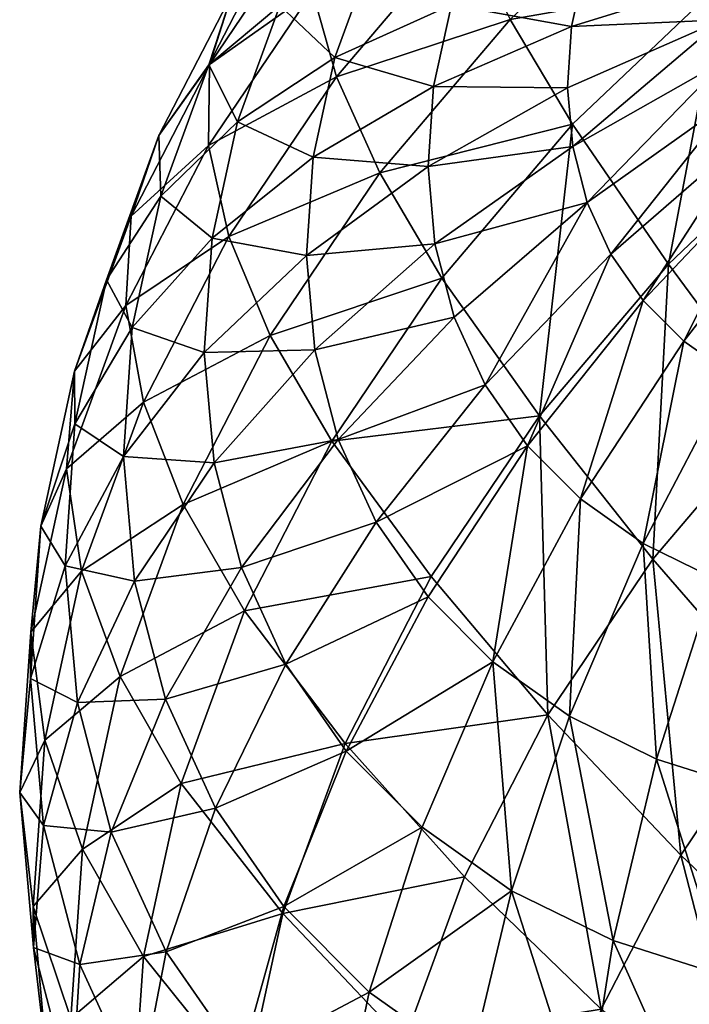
# Model space of a CAD drawing. Header units: millimetres. Extents: x 0 to 1220, y 0 to 506.
# Tile 72 of 256: x 44 to 57, y 414 to 433. Entities that reach past the tile are written whole.
import ezdxf

# ---------------------------------------------------------------- set-up
doc = ezdxf.new("R2010")
doc.units = ezdxf.units.MM
doc.header["$LTSCALE"] = 25.4
doc.layers.get('0').update_dxf_attribs({"true_color": 0xff5454})

# ---------------------------------------------------------------- blocks, each defined once
blk = doc.blocks.new('TWIG-VI-9138.STL')
at = {"color": 7, "true_color": 0xffffff}
mesh = blk.add_polyface(dxfattribs=at)
corners = [(-523.047, 448.738, 643.832), (-520.106, 450.002, 639.522), (-522.582, 447.084, 640.563), (-520.656, 451.555, 642.826)]
mesh.append_faces([[corners[k] for k in face] for face in [(0, 1, 2), (1, 0, 3)]], dxfattribs={"vtx0": -1, "color": 7})
mesh = blk.add_polyface(dxfattribs=at)
corners = [(-524.606, 448.683, 651.883), (-523.13, 450.158, 647.239), (-525.039, 447.325, 648.477), (-522.829, 451.32, 650.731)]
mesh.append_faces([[corners[k] for k in face] for face in [(0, 1, 2), (1, 0, 3)]], dxfattribs={"vtx0": -1, "color": 7})
mesh = blk.add_polyface(dxfattribs=at)
corners = [(-519.22, 448.196, 636.426), (-515.124, 448.917, 632.859), (-518.012, 446.166, 633.588), (-516.341, 450.937, 635.7)]
mesh.append_faces([[corners[k] for k in face] for face in [(0, 1, 2), (1, 0, 3)]], dxfattribs={"vtx0": -1, "color": 7})
mesh = blk.add_polyface(dxfattribs=at)
corners = [(-523.676, 448.466, 659.797), (-523.768, 449.806, 655.3), (-525.052, 447.313, 656.57), (-522.538, 450.675, 658.671)]
mesh.append_faces([[corners[k] for k in face] for face in [(0, 1, 2), (1, 0, 3)]], dxfattribs={"vtx0": -1, "color": 7})
mesh = blk.add_polyface(dxfattribs=at)
corners = [(-525.039, 447.325, 648.477), (-523.047, 448.738, 643.832), (-525.059, 445.753, 645.136), (-523.13, 450.158, 647.239)]
mesh.append_faces([[corners[k] for k in face] for face in [(0, 1, 2), (1, 0, 3)]], dxfattribs={"vtx0": -1, "color": 7})
mesh = blk.add_polyface(dxfattribs=at)
corners = [(-520.359, 448.475, 666.763), (-521.91, 449.383, 662.907), (-522.614, 447.455, 664.023), (-519.784, 450.052, 665.851)]
mesh.append_faces([[corners[k] for k in face] for face in [(0, 1, 2), (1, 0, 3)]], dxfattribs={"vtx0": -1, "color": 7})
mesh = blk.add_polyface(dxfattribs=at)
corners = [(-522.582, 447.084, 640.563), (-519.22, 448.196, 636.426), (-521.743, 445.223, 637.487), (-520.106, 450.002, 639.522)]
mesh.append_faces([[corners[k] for k in face] for face in [(0, 1, 2), (1, 0, 3)]], dxfattribs={"vtx0": -1, "color": 7})
mesh = blk.add_polyface(dxfattribs=at)
corners = [(-525.052, 447.313, 656.57), (-524.606, 448.683, 651.883), (-526.017, 445.945, 653.279), (-523.768, 449.806, 655.3)]
mesh.append_faces([[corners[k] for k in face] for face in [(0, 1, 2), (1, 0, 3)]], dxfattribs={"vtx0": -1, "color": 7})
mesh = blk.add_polyface(dxfattribs=at)
corners = [(-515.063, 448.982, 672.044), (-517.769, 449.259, 669.276), (-518.032, 448.055, 670.053), (-514.886, 449.793, 671.52)]
mesh.append_faces([[corners[k] for k in face] for face in [(0, 1, 2), (1, 0, 3)]], dxfattribs={"vtx0": -1, "color": 7})
mesh = blk.add_polyface(dxfattribs=at)
corners = [(-522.614, 447.455, 664.023), (-523.676, 448.466, 659.797), (-524.498, 446.214, 661.1), (-521.91, 449.383, 662.907)]
mesh.append_faces([[corners[k] for k in face] for face in [(0, 1, 2), (1, 0, 3)]], dxfattribs={"vtx0": -1, "color": 7})
mesh = blk.add_polyface(dxfattribs=at)
corners = [(-518.032, 448.055, 670.053), (-520.359, 448.475, 666.763), (-520.703, 446.897, 667.783), (-517.769, 449.259, 669.276)]
mesh.append_faces([[corners[k] for k in face] for face in [(0, 1, 2), (1, 0, 3)]], dxfattribs={"vtx0": -1, "color": 7})
mesh = blk.add_polyface(dxfattribs=at)
corners = [(-515.118, 448.185, 672.613), (-518.032, 448.055, 670.053), (-518.113, 446.872, 670.898), (-515.063, 448.982, 672.044)]
mesh.append_faces([[corners[k] for k in face] for face in [(0, 1, 2), (1, 0, 3)]], dxfattribs={"vtx0": -1, "color": 7})
mesh = blk.add_polyface(dxfattribs=at)
corners = [(-515.124, 448.917, 632.859), (-516.16, 443.453, 630.508), (-518.012, 446.166, 633.588), (-513.317, 446.161, 629.79)]
mesh.append_faces([[corners[k] for k in face] for face in [(0, 1, 2), (1, 0, 3)]], dxfattribs={"vtx0": -1, "color": 7})
mesh = blk.add_polyface(dxfattribs=at)
corners = [(-526.017, 445.945, 653.279), (-525.039, 447.325, 648.477), (-526.554, 444.383, 649.977), (-524.606, 448.683, 651.883)]
mesh.append_faces([[corners[k] for k in face] for face in [(0, 1, 2), (1, 0, 3)]], dxfattribs={"vtx0": -1, "color": 7})
mesh = blk.add_polyface(dxfattribs=at)
corners = [(-525.059, 445.753, 645.136), (-522.582, 447.084, 640.563), (-524.666, 443.993, 641.915), (-523.047, 448.738, 643.832)]
mesh.append_faces([[corners[k] for k in face] for face in [(0, 1, 2), (1, 0, 3)]], dxfattribs={"vtx0": -1, "color": 7})
mesh = blk.add_polyface(dxfattribs=at)
corners = [(-524.498, 446.214, 661.1), (-525.052, 447.313, 656.57), (-525.979, 444.773, 658.04), (-523.676, 448.466, 659.797)]
mesh.append_faces([[corners[k] for k in face] for face in [(0, 1, 2), (1, 0, 3)]], dxfattribs={"vtx0": -1, "color": 7})
mesh = blk.add_polyface(dxfattribs=at)
corners = [(-520.703, 446.897, 667.783), (-522.614, 447.455, 664.023), (-523.035, 445.524, 665.27), (-520.359, 448.475, 666.763)]
mesh.append_faces([[corners[k] for k in face] for face in [(0, 1, 2), (1, 0, 3)]], dxfattribs={"vtx0": -1, "color": 7})
mesh = blk.add_polyface(dxfattribs=at)
corners = [(-521.743, 445.223, 637.487), (-518.012, 446.166, 633.588), (-520.543, 443.184, 634.652), (-519.22, 448.196, 636.426)]
mesh.append_faces([[corners[k] for k in face] for face in [(0, 1, 2), (1, 0, 3)]], dxfattribs={"vtx0": -1, "color": 7})
mesh = blk.add_polyface(dxfattribs=at)
corners = [(-518.113, 446.872, 670.898), (-520.703, 446.897, 667.783), (-520.81, 445.344, 668.892), (-518.032, 448.055, 670.053)]
mesh.append_faces([[corners[k] for k in face] for face in [(0, 1, 2), (1, 0, 3)]], dxfattribs={"vtx0": -1, "color": 7})
mesh = blk.add_polyface(dxfattribs=at)
corners = [(-518.011, 445.731, 671.796), (-515.118, 448.185, 672.613), (-518.113, 446.872, 670.898), (-515.049, 447.415, 673.218)]
mesh.append_faces([[corners[k] for k in face] for face in [(0, 1, 2), (1, 0, 3)]], dxfattribs={"vtx0": -1, "color": 7})
mesh = blk.add_polyface(dxfattribs=at)
corners = [(-523.035, 445.524, 665.27), (-524.498, 446.214, 661.1), (-524.989, 443.96, 662.556), (-522.614, 447.455, 664.023)]
mesh.append_faces([[corners[k] for k in face] for face in [(0, 1, 2), (1, 0, 3)]], dxfattribs={"vtx0": -1, "color": 7})
mesh = blk.add_polyface(dxfattribs=at)
corners = [(-525.979, 444.773, 658.04), (-526.017, 445.945, 653.279), (-527.035, 443.154, 654.894), (-525.052, 447.313, 656.57)]
mesh.append_faces([[corners[k] for k in face] for face in [(0, 1, 2), (1, 0, 3)]], dxfattribs={"vtx0": -1, "color": 7})
mesh = blk.add_polyface(dxfattribs=at)
corners = [(-526.554, 444.383, 649.977), (-525.059, 445.753, 645.136), (-526.656, 442.653, 646.717), (-525.039, 447.325, 648.477)]
mesh.append_faces([[corners[k] for k in face] for face in [(0, 1, 2), (1, 0, 3)]], dxfattribs={"vtx0": -1, "color": 7})
mesh = blk.add_polyface(dxfattribs=at)
corners = [(-517.729, 444.65, 672.731), (-515.049, 447.415, 673.218), (-518.011, 445.731, 671.796), (-514.859, 446.688, 673.848)]
mesh.append_faces([[corners[k] for k in face] for face in [(0, 1, 2), (1, 0, 3)]], dxfattribs={"vtx0": -1, "color": 7})
mesh = blk.add_polyface(dxfattribs=at)
corners = [(-524.666, 443.993, 641.915), (-521.743, 445.223, 637.487), (-523.867, 442.072, 638.864), (-522.582, 447.084, 640.563)]
mesh.append_faces([[corners[k] for k in face] for face in [(0, 1, 2), (1, 0, 3)]], dxfattribs={"vtx0": -1, "color": 7})
mesh = blk.add_polyface(dxfattribs=at)
corners = [(-520.81, 445.344, 668.892), (-523.035, 445.524, 665.27), (-523.165, 443.625, 666.627), (-520.703, 446.897, 667.783)]
mesh.append_faces([[corners[k] for k in face] for face in [(0, 1, 2), (1, 0, 3)]], dxfattribs={"vtx0": -1, "color": 7})
mesh = blk.add_polyface(dxfattribs=at)
corners = [(-518.011, 445.731, 671.796), (-520.81, 445.344, 668.892), (-520.677, 443.846, 670.07), (-518.113, 446.872, 670.898)]
mesh.append_faces([[corners[k] for k in face] for face in [(0, 1, 2), (1, 0, 3)]], dxfattribs={"vtx0": -1, "color": 7})
mesh = blk.add_polyface(dxfattribs=at)
corners = [(-517.271, 443.651, 673.686), (-514.859, 446.688, 673.848), (-517.729, 444.65, 672.731), (-514.551, 446.014, 674.492)]
mesh.append_faces([[corners[k] for k in face] for face in [(0, 1, 2), (1, 0, 3)]], dxfattribs={"vtx0": -1, "color": 7})
mesh = blk.add_polyface(dxfattribs=at)
corners = [(-524.989, 443.96, 662.556), (-525.979, 444.773, 658.04), (-526.534, 442.229, 659.683), (-524.498, 446.214, 661.1)]
mesh.append_faces([[corners[k] for k in face] for face in [(0, 1, 2), (1, 0, 3)]], dxfattribs={"vtx0": -1, "color": 7})
mesh = blk.add_polyface(dxfattribs=at)
corners = [(-518.012, 446.166, 633.588), (-518.653, 440.516, 631.556), (-520.543, 443.184, 634.652), (-516.16, 443.453, 630.508)]
mesh.append_faces([[corners[k] for k in face] for face in [(0, 1, 2), (1, 0, 3)]], dxfattribs={"vtx0": -1, "color": 7})
mesh = blk.add_polyface(dxfattribs=at)
corners = [(-513.317, 446.161, 629.79), (-514.041, 440.588, 627.754), (-516.16, 443.453, 630.508), (-511.285, 443.214, 627.059)]
mesh.append_faces([[corners[k] for k in face] for face in [(0, 1, 2), (1, 0, 3)]], dxfattribs={"vtx0": -1, "color": 7})
mesh = blk.add_polyface(dxfattribs=at)
corners = [(-527.035, 443.154, 654.894), (-526.554, 444.383, 649.977), (-527.649, 441.384, 651.712), (-526.017, 445.945, 653.279)]
mesh.append_faces([[corners[k] for k in face] for face in [(0, 1, 2), (1, 0, 3)]], dxfattribs={"vtx0": -1, "color": 7})
mesh = blk.add_polyface(dxfattribs=at)
corners = [(-516.645, 442.751, 674.644), (-514.551, 446.014, 674.492), (-517.271, 443.651, 673.686), (-514.129, 445.407, 675.137)]
mesh.append_faces([[corners[k] for k in face] for face in [(0, 1, 2), (1, 0, 3)]], dxfattribs={"vtx0": -1, "color": 7})
mesh = blk.add_polyface(dxfattribs=at)
corners = [(-526.656, 442.653, 646.717), (-524.666, 443.993, 641.915), (-526.32, 440.782, 643.552), (-525.059, 445.753, 645.136)]
mesh.append_faces([[corners[k] for k in face] for face in [(0, 1, 2), (1, 0, 3)]], dxfattribs={"vtx0": -1, "color": 7})
mesh = blk.add_polyface(dxfattribs=at)
corners = [(-517.729, 444.65, 672.731), (-520.677, 443.846, 670.07), (-520.306, 442.429, 671.297), (-518.011, 445.731, 671.796)]
mesh.append_faces([[corners[k] for k in face] for face in [(0, 1, 2), (1, 0, 3)]], dxfattribs={"vtx0": -1, "color": 7})
mesh = blk.add_polyface(dxfattribs=at)
corners = [(-523.165, 443.625, 666.627), (-524.989, 443.96, 662.556), (-525.141, 441.743, 664.139), (-523.035, 445.524, 665.27)]
mesh.append_faces([[corners[k] for k in face] for face in [(0, 1, 2), (1, 0, 3)]], dxfattribs={"vtx0": -1, "color": 7})
mesh = blk.add_polyface(dxfattribs=at)
corners = [(-520.677, 443.846, 670.07), (-523.165, 443.625, 666.627), (-523.002, 441.793, 668.068), (-520.81, 445.344, 668.892)]
mesh.append_faces([[corners[k] for k in face] for face in [(0, 1, 2), (1, 0, 3)]], dxfattribs={"vtx0": -1, "color": 7})
mesh = blk.add_polyface(dxfattribs=at)
corners = [(-515.863, 441.965, 675.589), (-514.129, 445.407, 675.137), (-516.645, 442.751, 674.644), (-513.602, 444.878, 675.774)]
mesh.append_faces([[corners[k] for k in face] for face in [(0, 1, 2), (1, 0, 3)]], dxfattribs={"vtx0": -1, "color": 7})
mesh = blk.add_polyface(dxfattribs=at)
corners = [(-523.867, 442.072, 638.864), (-520.543, 443.184, 634.652), (-522.674, 440.023, 636.034), (-521.743, 445.223, 637.487)]
mesh.append_faces([[corners[k] for k in face] for face in [(0, 1, 2), (1, 0, 3)]], dxfattribs={"vtx0": -1, "color": 7})
mesh = blk.add_polyface(dxfattribs=at)
corners = [(-526.534, 442.229, 659.683), (-527.035, 443.154, 654.894), (-527.645, 440.36, 656.699), (-525.979, 444.773, 658.04)]
mesh.append_faces([[corners[k] for k in face] for face in [(0, 1, 2), (1, 0, 3)]], dxfattribs={"vtx0": -1, "color": 7})
mesh = blk.add_polyface(dxfattribs=at)
corners = [(-514.939, 441.308, 676.502), (-513.602, 444.878, 675.774), (-515.863, 441.965, 675.589), (-512.979, 444.435, 676.389)]
mesh.append_faces([[corners[k] for k in face] for face in [(0, 1, 2), (1, 0, 3)]], dxfattribs={"vtx0": -1, "color": 7})
mesh = blk.add_polyface(dxfattribs=at)
corners = [(-519.705, 441.118, 672.55), (-517.729, 444.65, 672.731), (-520.306, 442.429, 671.297), (-517.271, 443.651, 673.686)]
mesh.append_faces([[corners[k] for k in face] for face in [(0, 1, 2), (1, 0, 3)]], dxfattribs={"vtx0": -1, "color": 7})
mesh = blk.add_polyface(dxfattribs=at)
corners = [(-527.649, 441.384, 651.712), (-526.656, 442.653, 646.717), (-527.809, 439.492, 648.545), (-526.554, 444.383, 649.977)]
mesh.append_faces([[corners[k] for k in face] for face in [(0, 1, 2), (1, 0, 3)]], dxfattribs={"vtx0": -1, "color": 7})
mesh = blk.add_polyface(dxfattribs=at)
corners = [(-525.141, 441.743, 664.139), (-526.534, 442.229, 659.683), (-526.705, 439.728, 661.47), (-524.989, 443.96, 662.556)]
mesh.append_faces([[corners[k] for k in face] for face in [(0, 1, 2), (1, 0, 3)]], dxfattribs={"vtx0": -1, "color": 7})
mesh = blk.add_polyface(dxfattribs=at)
corners = [(-526.32, 440.782, 643.552), (-523.867, 442.072, 638.864), (-525.552, 438.8, 640.532), (-524.666, 443.993, 641.915)]
mesh.append_faces([[corners[k] for k in face] for face in [(0, 1, 2), (1, 0, 3)]], dxfattribs={"vtx0": -1, "color": 7})
mesh = blk.add_polyface(dxfattribs=at)
corners = [(-520.306, 442.429, 671.297), (-523.002, 441.793, 668.068), (-522.549, 440.06, 669.568), (-520.677, 443.846, 670.07)]
mesh.append_faces([[corners[k] for k in face] for face in [(0, 1, 2), (1, 0, 3)]], dxfattribs={"vtx0": -1, "color": 7})
mesh = blk.add_polyface(dxfattribs=at)
corners = [(-523.002, 441.793, 668.068), (-525.141, 441.743, 664.139), (-524.951, 439.604, 665.822), (-523.165, 443.625, 666.627)]
mesh.append_faces([[corners[k] for k in face] for face in [(0, 1, 2), (1, 0, 3)]], dxfattribs={"vtx0": -1, "color": 7})
mesh = blk.add_polyface(dxfattribs=at)
corners = [(-518.885, 439.937, 673.807), (-517.271, 443.651, 673.686), (-519.705, 441.118, 672.55), (-516.645, 442.751, 674.644)]
mesh.append_faces([[corners[k] for k in face] for face in [(0, 1, 2), (1, 0, 3)]], dxfattribs={"vtx0": -1, "color": 7})
mesh = blk.add_polyface(dxfattribs=at)
corners = [(-516.16, 443.453, 630.508), (-516.458, 437.741, 628.77), (-518.653, 440.516, 631.556), (-514.041, 440.588, 627.754)]
mesh.append_faces([[corners[k] for k in face] for face in [(0, 1, 2), (1, 0, 3)]], dxfattribs={"vtx0": -1, "color": 7})
mesh = blk.add_polyface(dxfattribs=at)
corners = [(-527.645, 440.36, 656.699), (-527.649, 441.384, 651.712), (-528.303, 438.382, 653.651), (-527.035, 443.154, 654.894)]
mesh.append_faces([[corners[k] for k in face] for face in [(0, 1, 2), (1, 0, 3)]], dxfattribs={"vtx0": -1, "color": 7})
mesh = blk.add_polyface(dxfattribs=at)
corners = [(-522.674, 440.023, 636.034), (-518.653, 440.516, 631.556), (-520.751, 437.404, 632.916), (-520.543, 443.184, 634.652)]
mesh.append_faces([[corners[k] for k in face] for face in [(0, 1, 2), (1, 0, 3)]], dxfattribs={"vtx0": -1, "color": 7})
mesh = blk.add_polyface(dxfattribs=at)
corners = [(-517.859, 438.906, 675.046), (-516.645, 442.751, 674.644), (-518.885, 439.937, 673.807), (-515.863, 441.965, 675.589)]
mesh.append_faces([[corners[k] for k in face] for face in [(0, 1, 2), (1, 0, 3)]], dxfattribs={"vtx0": -1, "color": 7})
mesh = blk.add_polyface(dxfattribs=at)
corners = [(-527.809, 439.492, 648.545), (-526.32, 440.782, 643.552), (-527.515, 437.508, 645.445), (-526.656, 442.653, 646.717)]
mesh.append_faces([[corners[k] for k in face] for face in [(0, 1, 2), (1, 0, 3)]], dxfattribs={"vtx0": -1, "color": 7})
mesh = blk.add_polyface(dxfattribs=at)
corners = [(-519.705, 441.118, 672.55), (-522.549, 440.06, 669.568), (-521.814, 438.456, 671.101), (-520.306, 442.429, 671.297)]
mesh.append_faces([[corners[k] for k in face] for face in [(0, 1, 2), (1, 0, 3)]], dxfattribs={"vtx0": -1, "color": 7})
mesh = blk.add_polyface(dxfattribs=at)
corners = [(-526.705, 439.728, 661.47), (-527.645, 440.36, 656.699), (-527.833, 437.612, 658.662), (-526.534, 442.229, 659.683)]
mesh.append_faces([[corners[k] for k in face] for face in [(0, 1, 2), (1, 0, 3)]], dxfattribs={"vtx0": -1, "color": 7})
mesh = blk.add_polyface(dxfattribs=at)
corners = [(-525.552, 438.8, 640.532), (-522.674, 440.023, 636.034), (-524.365, 436.74, 637.707), (-523.867, 442.072, 638.864)]
mesh.append_faces([[corners[k] for k in face] for face in [(0, 1, 2), (1, 0, 3)]], dxfattribs={"vtx0": -1, "color": 7})
mesh = blk.add_polyface(dxfattribs=at)
corners = [(-516.646, 438.044, 676.244), (-515.863, 441.965, 675.589), (-517.859, 438.906, 675.046), (-514.939, 441.308, 676.502)]
mesh.append_faces([[corners[k] for k in face] for face in [(0, 1, 2), (1, 0, 3)]], dxfattribs={"vtx0": -1, "color": 7})
mesh = blk.add_polyface(dxfattribs=at)
corners = [(-524.951, 439.604, 665.822), (-526.705, 439.728, 661.47), (-526.491, 437.314, 663.369), (-525.141, 441.743, 664.139)]
mesh.append_faces([[corners[k] for k in face] for face in [(0, 1, 2), (1, 0, 3)]], dxfattribs={"vtx0": -1, "color": 7})
mesh = blk.add_polyface(dxfattribs=at)
corners = [(-522.549, 440.06, 669.568), (-524.951, 439.604, 665.822), (-524.422, 437.58, 667.573), (-523.002, 441.793, 668.068)]
mesh.append_faces([[corners[k] for k in face] for face in [(0, 1, 2), (1, 0, 3)]], dxfattribs={"vtx0": -1, "color": 7})
mesh = blk.add_polyface(dxfattribs=at)
corners = [(-528.303, 438.382, 653.651), (-527.809, 439.492, 648.545), (-528.499, 436.329, 650.589), (-527.649, 441.384, 651.712)]
mesh.append_faces([[corners[k] for k in face] for face in [(0, 1, 2), (1, 0, 3)]], dxfattribs={"vtx0": -1, "color": 7})
mesh = blk.add_polyface(dxfattribs=at)
corners = [(-515.268, 437.366, 677.381), (-514.939, 441.308, 676.502), (-516.646, 438.044, 676.244), (-513.889, 440.792, 677.368)]
mesh.append_faces([[corners[k] for k in face] for face in [(0, 1, 2), (1, 0, 3)]], dxfattribs={"vtx0": -1, "color": 7})
mesh = blk.add_polyface(dxfattribs=at)
corners = [(-518.885, 439.937, 673.807), (-521.814, 438.456, 671.101), (-520.81, 437.011, 672.638), (-519.705, 441.118, 672.55)]
mesh.append_faces([[corners[k] for k in face] for face in [(0, 1, 2), (1, 0, 3)]], dxfattribs={"vtx0": -1, "color": 7})
mesh = blk.add_polyface(dxfattribs=at)
corners = [(-527.515, 437.508, 645.445), (-525.552, 438.8, 640.532), (-526.77, 435.465, 642.462), (-526.32, 440.782, 643.552)]
mesh.append_faces([[corners[k] for k in face] for face in [(0, 1, 2), (1, 0, 3)]], dxfattribs={"vtx0": -1, "color": 7})
mesh = blk.add_polyface(dxfattribs=at)
corners = [(-514.041, 440.588, 627.754), (-513.98, 434.887, 626.323), (-516.458, 437.741, 628.77), (-511.675, 437.601, 625.354)]
mesh.append_faces([[corners[k] for k in face] for face in [(0, 1, 2), (1, 0, 3)]], dxfattribs={"vtx0": -1, "color": 7})
mesh = blk.add_polyface(dxfattribs=at)
corners = [(-518.653, 440.516, 631.556), (-518.492, 434.724, 630.089), (-520.751, 437.404, 632.916), (-516.458, 437.741, 628.77)]
mesh.append_faces([[corners[k] for k in face] for face in [(0, 1, 2), (1, 0, 3)]], dxfattribs={"vtx0": -1, "color": 7})
mesh = blk.add_polyface(dxfattribs=at)
corners = [(-527.833, 437.612, 658.662), (-528.303, 438.382, 653.651), (-528.506, 435.431, 655.76), (-527.645, 440.36, 656.699)]
mesh.append_faces([[corners[k] for k in face] for face in [(0, 1, 2), (1, 0, 3)]], dxfattribs={"vtx0": -1, "color": 7})
mesh = blk.add_polyface(dxfattribs=at)
corners = [(-521.814, 438.456, 671.101), (-524.422, 437.58, 667.573), (-523.564, 435.708, 669.363), (-522.549, 440.06, 669.568)]
mesh.append_faces([[corners[k] for k in face] for face in [(0, 1, 2), (1, 0, 3)]], dxfattribs={"vtx0": -1, "color": 7})
mesh = blk.add_polyface(dxfattribs=at)
corners = [(-524.365, 436.74, 637.707), (-520.751, 437.404, 632.916), (-522.416, 434.172, 634.563), (-522.674, 440.023, 636.034)]
mesh.append_faces([[corners[k] for k in face] for face in [(0, 1, 2), (1, 0, 3)]], dxfattribs={"vtx0": -1, "color": 7})
mesh = blk.add_polyface(dxfattribs=at)
corners = [(-519.555, 435.75, 674.154), (-518.885, 439.937, 673.807), (-520.81, 437.011, 672.638), (-517.859, 438.906, 675.046)]
mesh.append_faces([[corners[k] for k in face] for face in [(0, 1, 2), (1, 0, 3)]], dxfattribs={"vtx0": -1, "color": 7})
mesh = blk.add_polyface(dxfattribs=at)
corners = [(-526.491, 437.314, 663.369), (-527.833, 437.612, 658.662), (-527.597, 434.961, 660.747), (-526.705, 439.728, 661.47)]
mesh.append_faces([[corners[k] for k in face] for face in [(0, 1, 2), (1, 0, 3)]], dxfattribs={"vtx0": -1, "color": 7})
mesh = blk.add_polyface(dxfattribs=at)
corners = [(-528.499, 436.329, 650.589), (-527.515, 437.508, 645.445), (-528.229, 434.232, 647.562), (-527.809, 439.492, 648.545)]
mesh.append_faces([[corners[k] for k in face] for face in [(0, 1, 2), (1, 0, 3)]], dxfattribs={"vtx0": -1, "color": 7})
mesh = blk.add_polyface(dxfattribs=at)
corners = [(-524.422, 437.58, 667.573), (-526.491, 437.314, 663.369), (-525.894, 435.031, 665.345), (-524.951, 439.604, 665.822)]
mesh.append_faces([[corners[k] for k in face] for face in [(0, 1, 2), (1, 0, 3)]], dxfattribs={"vtx0": -1, "color": 7})
mesh = blk.add_polyface(dxfattribs=at)
corners = [(-518.072, 434.696, 675.62), (-517.859, 438.906, 675.046), (-519.555, 435.75, 674.154), (-516.646, 438.044, 676.244)]
mesh.append_faces([[corners[k] for k in face] for face in [(0, 1, 2), (1, 0, 3)]], dxfattribs={"vtx0": -1, "color": 7})
mesh = blk.add_polyface(dxfattribs=at)
corners = [(-526.77, 435.465, 642.462), (-524.365, 436.74, 637.707), (-525.586, 433.394, 639.643), (-525.552, 438.8, 640.532)]
mesh.append_faces([[corners[k] for k in face] for face in [(0, 1, 2), (1, 0, 3)]], dxfattribs={"vtx0": -1, "color": 7})
mesh = blk.add_polyface(dxfattribs=at)
corners = [(-528.506, 435.431, 655.76), (-528.499, 436.329, 650.589), (-528.712, 433.218, 652.811), (-528.303, 438.382, 653.651)]
mesh.append_faces([[corners[k] for k in face] for face in [(0, 1, 2), (1, 0, 3)]], dxfattribs={"vtx0": -1, "color": 7})
mesh = blk.add_polyface(dxfattribs=at)
corners = [(-520.81, 437.011, 672.638), (-523.564, 435.708, 669.363), (-522.392, 434.021, 671.158), (-521.814, 438.456, 671.101)]
mesh.append_faces([[corners[k] for k in face] for face in [(0, 1, 2), (1, 0, 3)]], dxfattribs={"vtx0": -1, "color": 7})
mesh = blk.add_polyface(dxfattribs=at)
corners = [(-516.386, 433.867, 677.01), (-516.646, 438.044, 676.244), (-518.072, 434.696, 675.62), (-515.268, 437.366, 677.381)]
mesh.append_faces([[corners[k] for k in face] for face in [(0, 1, 2), (1, 0, 3)]], dxfattribs={"vtx0": -1, "color": 7})
mesh = blk.add_polyface(dxfattribs=at)
corners = [(-516.458, 437.741, 628.77), (-515.919, 432.009, 627.581), (-518.492, 434.724, 630.089), (-513.98, 434.887, 626.323)]
mesh.append_faces([[corners[k] for k in face] for face in [(0, 1, 2), (1, 0, 3)]], dxfattribs={"vtx0": -1, "color": 7})
mesh = blk.add_polyface(dxfattribs=at)
corners = [(-527.597, 434.961, 660.747), (-528.506, 435.431, 655.76), (-528.252, 432.582, 658.001), (-527.833, 437.612, 658.662)]
mesh.append_faces([[corners[k] for k in face] for face in [(0, 1, 2), (1, 0, 3)]], dxfattribs={"vtx0": -1, "color": 7})
mesh = blk.add_polyface(dxfattribs=at)
corners = [(-523.564, 435.708, 669.363), (-525.894, 435.031, 665.345), (-524.926, 432.918, 667.364), (-524.422, 437.58, 667.573)]
mesh.append_faces([[corners[k] for k in face] for face in [(0, 1, 2), (1, 0, 3)]], dxfattribs={"vtx0": -1, "color": 7})
mesh = blk.add_polyface(dxfattribs=at)
corners = [(-528.229, 434.232, 647.562), (-526.77, 435.465, 642.462), (-527.498, 432.126, 644.619), (-527.515, 437.508, 645.445)]
mesh.append_faces([[corners[k] for k in face] for face in [(0, 1, 2), (1, 0, 3)]], dxfattribs={"vtx0": -1, "color": 7})
mesh = blk.add_polyface(dxfattribs=at)
corners = [(-522.416, 434.172, 634.563), (-518.492, 434.724, 630.089), (-520.106, 431.59, 631.686), (-520.751, 437.404, 632.916)]
mesh.append_faces([[corners[k] for k in face] for face in [(0, 1, 2), (1, 0, 3)]], dxfattribs={"vtx0": -1, "color": 7})
mesh = blk.add_polyface(dxfattribs=at)
corners = [(-514.529, 433.279, 678.3), (-515.268, 437.366, 677.381), (-516.386, 433.867, 677.01), (-513.749, 436.886, 678.435)]
mesh.append_faces([[corners[k] for k in face] for face in [(0, 1, 2), (1, 0, 3)]], dxfattribs={"vtx0": -1, "color": 7})
mesh = blk.add_polyface(dxfattribs=at)
corners = [(-525.894, 435.031, 665.345), (-527.597, 434.961, 660.747), (-526.942, 432.452, 662.919), (-526.491, 437.314, 663.369)]
mesh.append_faces([[corners[k] for k in face] for face in [(0, 1, 2), (1, 0, 3)]], dxfattribs={"vtx0": -1, "color": 7})
mesh = blk.add_polyface(dxfattribs=at)
corners = [(-519.555, 435.75, 674.154), (-522.392, 434.021, 671.158), (-520.927, 432.549, 672.927), (-520.81, 437.011, 672.638)]
mesh.append_faces([[corners[k] for k in face] for face in [(0, 1, 2), (1, 0, 3)]], dxfattribs={"vtx0": -1, "color": 7})
mesh = blk.add_polyface(dxfattribs=at)
corners = [(-525.586, 433.394, 639.643), (-522.416, 434.172, 634.563), (-523.618, 430.877, 636.47), (-524.365, 436.74, 637.707)]
mesh.append_faces([[corners[k] for k in face] for face in [(0, 1, 2), (1, 0, 3)]], dxfattribs={"vtx0": -1, "color": 7})
mesh = blk.add_polyface(dxfattribs=at)
corners = [(-528.712, 433.218, 652.811), (-528.229, 434.232, 647.562), (-528.45, 431.01, 649.864), (-528.499, 436.329, 650.589)]
mesh.append_faces([[corners[k] for k in face] for face in [(0, 1, 2), (1, 0, 3)]], dxfattribs={"vtx0": -1, "color": 7})
mesh = blk.add_polyface(dxfattribs=at)
corners = [(-522.392, 434.021, 671.158), (-524.926, 432.918, 667.364), (-523.603, 431.014, 669.39), (-523.564, 435.708, 669.363)]
mesh.append_faces([[corners[k] for k in face] for face in [(0, 1, 2), (1, 0, 3)]], dxfattribs={"vtx0": -1, "color": 7})
mesh = blk.add_polyface(dxfattribs=at)
corners = [(-519.195, 431.318, 674.639), (-519.555, 435.75, 674.154), (-520.927, 432.549, 672.927), (-518.072, 434.696, 675.62)]
mesh.append_faces([[corners[k] for k in face] for face in [(0, 1, 2), (1, 0, 3)]], dxfattribs={"vtx0": -1, "color": 7})
mesh = blk.add_polyface(dxfattribs=at)
corners = [(-528.252, 432.582, 658.001), (-528.712, 433.218, 652.811), (-528.446, 430.216, 655.173), (-528.506, 435.431, 655.76)]
mesh.append_faces([[corners[k] for k in face] for face in [(0, 1, 2), (1, 0, 3)]], dxfattribs={"vtx0": -1, "color": 7})
mesh = blk.add_polyface(dxfattribs=at)
corners = [(-527.498, 432.126, 644.619), (-525.586, 433.394, 639.643), (-526.317, 430.044, 641.807), (-526.77, 435.465, 642.462)]
mesh.append_faces([[corners[k] for k in face] for face in [(0, 1, 2), (1, 0, 3)]], dxfattribs={"vtx0": -1, "color": 7})
mesh = blk.add_polyface(dxfattribs=at)
corners = [(-526.942, 432.452, 662.919), (-528.252, 432.582, 658.001), (-527.548, 429.887, 660.333), (-527.597, 434.961, 660.747)]
mesh.append_faces([[corners[k] for k in face] for face in [(0, 1, 2), (1, 0, 3)]], dxfattribs={"vtx0": -1, "color": 7})
mesh = blk.add_polyface(dxfattribs=at)
corners = [(-524.926, 432.918, 667.364), (-526.942, 432.452, 662.919), (-525.878, 430.132, 665.137), (-525.894, 435.031, 665.345)]
mesh.append_faces([[corners[k] for k in face] for face in [(0, 1, 2), (1, 0, 3)]], dxfattribs={"vtx0": -1, "color": 7})
mesh = blk.add_polyface(dxfattribs=at)
corners = [(-513.98, 434.887, 626.323), (-513.059, 429.287, 625.417), (-515.919, 432.009, 627.581), (-511.243, 431.98, 624.24)]
mesh.append_faces([[corners[k] for k in face] for face in [(0, 1, 2), (1, 0, 3)]], dxfattribs={"vtx0": -1, "color": 7})
mesh = blk.add_polyface(dxfattribs=at)
corners = [(-518.492, 434.724, 630.089), (-517.458, 429.021, 629.104), (-520.106, 431.59, 631.686), (-515.919, 432.009, 627.581)]
mesh.append_faces([[corners[k] for k in face] for face in [(0, 1, 2), (1, 0, 3)]], dxfattribs={"vtx0": -1, "color": 7})
mesh = blk.add_polyface(dxfattribs=at)
corners = [(-517.227, 430.351, 676.262), (-518.072, 434.696, 675.62), (-519.195, 431.318, 674.639), (-516.386, 433.867, 677.01)]
mesh.append_faces([[corners[k] for k in face] for face in [(0, 1, 2), (1, 0, 3)]], dxfattribs={"vtx0": -1, "color": 7})
mesh = blk.add_polyface(dxfattribs=at)
corners = [(-528.45, 431.01, 649.864), (-527.498, 432.126, 644.619), (-527.723, 428.842, 646.964), (-528.229, 434.232, 647.562)]
mesh.append_faces([[corners[k] for k in face] for face in [(0, 1, 2), (1, 0, 3)]], dxfattribs={"vtx0": -1, "color": 7})
mesh = blk.add_polyface(dxfattribs=at)
corners = [(-523.618, 430.877, 636.47), (-520.106, 431.59, 631.686), (-521.272, 428.396, 633.534), (-522.416, 434.172, 634.563)]
mesh.append_faces([[corners[k] for k in face] for face in [(0, 1, 2), (1, 0, 3)]], dxfattribs={"vtx0": -1, "color": 7})
mesh = blk.add_polyface(dxfattribs=at)
corners = [(-520.927, 432.549, 672.927), (-523.603, 431.014, 669.39), (-521.95, 429.353, 671.386), (-522.392, 434.021, 671.158)]
mesh.append_faces([[corners[k] for k in face] for face in [(0, 1, 2), (1, 0, 3)]], dxfattribs={"vtx0": -1, "color": 7})
mesh = blk.add_polyface(dxfattribs=at)
corners = [(-515.058, 429.664, 677.767), (-516.386, 433.867, 677.01), (-517.227, 430.351, 676.262), (-514.529, 433.279, 678.3)]
mesh.append_faces([[corners[k] for k in face] for face in [(0, 1, 2), (1, 0, 3)]], dxfattribs={"vtx0": -1, "color": 7})
mesh = blk.add_polyface(dxfattribs=at)
corners = [(-526.317, 430.044, 641.807), (-523.618, 430.877, 636.47), (-524.337, 427.579, 638.6), (-525.586, 433.394, 639.643)]
mesh.append_faces([[corners[k] for k in face] for face in [(0, 1, 2), (1, 0, 3)]], dxfattribs={"vtx0": -1, "color": 7})
mesh = blk.add_polyface(dxfattribs=at)
corners = [(-528.446, 430.216, 655.173), (-528.45, 431.01, 649.864), (-528.174, 427.9, 652.309), (-528.712, 433.218, 652.811)]
mesh.append_faces([[corners[k] for k in face] for face in [(0, 1, 2), (1, 0, 3)]], dxfattribs={"vtx0": -1, "color": 7})
mesh = blk.add_polyface(dxfattribs=at)
corners = [(-523.603, 431.014, 669.39), (-525.878, 430.132, 665.137), (-524.425, 428.04, 667.362), (-524.926, 432.918, 667.364)]
mesh.append_faces([[corners[k] for k in face] for face in [(0, 1, 2), (1, 0, 3)]], dxfattribs={"vtx0": -1, "color": 7})
mesh = blk.add_polyface(dxfattribs=at)
corners = [(-527.548, 429.887, 660.333), (-528.446, 430.216, 655.173), (-527.703, 427.375, 657.631), (-528.252, 432.582, 658.001)]
mesh.append_faces([[corners[k] for k in face] for face in [(0, 1, 2), (1, 0, 3)]], dxfattribs={"vtx0": -1, "color": 7})
mesh = blk.add_polyface(dxfattribs=at)
corners = [(-525.878, 430.132, 665.137), (-527.548, 429.887, 660.333), (-526.405, 427.393, 662.716), (-526.942, 432.452, 662.919)]
mesh.append_faces([[corners[k] for k in face] for face in [(0, 1, 2), (1, 0, 3)]], dxfattribs={"vtx0": -1, "color": 7})
mesh = blk.add_polyface(dxfattribs=at)
corners = [(-519.195, 431.318, 674.639), (-521.95, 429.353, 671.386), (-519.996, 427.965, 673.317), (-520.927, 432.549, 672.927)]
mesh.append_faces([[corners[k] for k in face] for face in [(0, 1, 2), (1, 0, 3)]], dxfattribs={"vtx0": -1, "color": 7})
mesh = blk.add_polyface(dxfattribs=at)
corners = [(-527.723, 428.842, 646.964), (-526.317, 430.044, 641.807), (-526.542, 426.75, 644.16), (-527.498, 432.126, 644.619)]
mesh.append_faces([[corners[k] for k in face] for face in [(0, 1, 2), (1, 0, 3)]], dxfattribs={"vtx0": -1, "color": 7})
mesh = blk.add_polyface(dxfattribs=at)
corners = [(-515.919, 432.009, 627.581), (-514.499, 426.49, 626.843), (-517.458, 429.021, 629.104), (-513.059, 429.287, 625.417)]
mesh.append_faces([[corners[k] for k in face] for face in [(0, 1, 2), (1, 0, 3)]], dxfattribs={"vtx0": -1, "color": 7})
mesh = blk.add_polyface(dxfattribs=at)
corners = [(-521.272, 428.396, 633.534), (-517.458, 429.021, 629.104), (-518.57, 425.975, 630.867), (-520.106, 431.59, 631.686)]
mesh.append_faces([[corners[k] for k in face] for face in [(0, 1, 2), (1, 0, 3)]], dxfattribs={"vtx0": -1, "color": 7})
mesh = blk.add_polyface(dxfattribs=at)
corners = [(-517.775, 426.873, 675.148), (-519.195, 431.318, 674.639), (-519.996, 427.965, 673.317), (-517.227, 430.351, 676.262)]
mesh.append_faces([[corners[k] for k in face] for face in [(0, 1, 2), (1, 0, 3)]], dxfattribs={"vtx0": -1, "color": 7})
mesh = blk.add_polyface(dxfattribs=at)
corners = [(-528.174, 427.9, 652.309), (-527.723, 428.842, 646.964), (-527.441, 425.674, 649.456), (-528.45, 431.01, 649.864)]
mesh.append_faces([[corners[k] for k in face] for face in [(0, 1, 2), (1, 0, 3)]], dxfattribs={"vtx0": -1, "color": 7})
mesh = blk.add_polyface(dxfattribs=at)
corners = [(-521.95, 429.353, 671.386), (-524.425, 428.04, 667.362), (-522.609, 426.216, 669.555), (-523.603, 431.014, 669.39)]
mesh.append_faces([[corners[k] for k in face] for face in [(0, 1, 2), (1, 0, 3)]], dxfattribs={"vtx0": -1, "color": 7})
mesh = blk.add_polyface(dxfattribs=at)
corners = [(-524.337, 427.579, 638.6), (-521.272, 428.396, 633.534), (-521.969, 425.198, 635.6), (-523.618, 430.877, 636.47)]
mesh.append_faces([[corners[k] for k in face] for face in [(0, 1, 2), (1, 0, 3)]], dxfattribs={"vtx0": -1, "color": 7})
mesh = blk.add_polyface(dxfattribs=at)
corners = [(-515.328, 426.098, 676.847), (-517.227, 430.351, 676.262), (-517.775, 426.873, 675.148), (-515.058, 429.664, 677.767)]
mesh.append_faces([[corners[k] for k in face] for face in [(0, 1, 2), (1, 0, 3)]], dxfattribs={"vtx0": -1, "color": 7})
mesh = blk.add_polyface(dxfattribs=at)
corners = [(-527.703, 427.375, 657.631), (-528.174, 427.9, 652.309), (-527.405, 424.959, 654.855), (-528.446, 430.216, 655.173)]
mesh.append_faces([[corners[k] for k in face] for face in [(0, 1, 2), (1, 0, 3)]], dxfattribs={"vtx0": -1, "color": 7})
mesh = blk.add_polyface(dxfattribs=at)
corners = [(-524.425, 428.04, 667.362), (-526.405, 427.393, 662.716), (-524.844, 425.147, 665.107), (-525.878, 430.132, 665.137)]
mesh.append_faces([[corners[k] for k in face] for face in [(0, 1, 2), (1, 0, 3)]], dxfattribs={"vtx0": -1, "color": 7})
mesh = blk.add_polyface(dxfattribs=at)
corners = [(-526.405, 427.393, 662.716), (-527.703, 427.375, 657.631), (-526.499, 424.748, 660.142), (-527.548, 429.887, 660.333)]
mesh.append_faces([[corners[k] for k in face] for face in [(0, 1, 2), (1, 0, 3)]], dxfattribs={"vtx0": -1, "color": 7})
mesh = blk.add_polyface(dxfattribs=at)
corners = [(-526.542, 426.75, 644.16), (-524.337, 427.579, 638.6), (-524.56, 424.336, 640.917), (-526.317, 430.044, 641.807)]
mesh.append_faces([[corners[k] for k in face] for face in [(0, 1, 2), (1, 0, 3)]], dxfattribs={"vtx0": -1, "color": 7})
mesh = blk.add_polyface(dxfattribs=at)
corners = [(-519.996, 427.965, 673.317), (-522.609, 426.216, 669.555), (-520.462, 424.69, 671.676), (-521.95, 429.353, 671.386)]
mesh.append_faces([[corners[k] for k in face] for face in [(0, 1, 2), (1, 0, 3)]], dxfattribs={"vtx0": -1, "color": 7})

msp = doc.modelspace()

# ---------------------------------------------------------------- block references
at = {"color": 250, "true_color": 0x262626}
msp.add_blockref('TWIG-VI-9138.STL', (573.181, -15.244, -16.545), dxfattribs=at)

doc.saveas('drawing.dxf')
